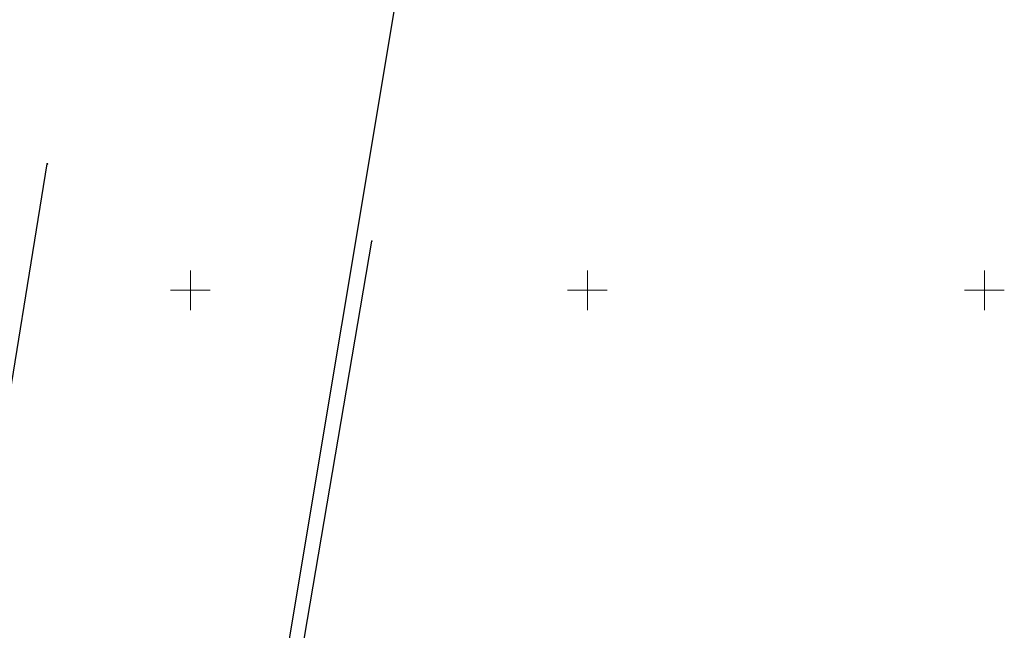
# Model space of a CAD drawing. Header units: millimetres. Extents: x 7501998 to 7504402, y 5666312 to 5667240.
# Tile 35 of 51: x 7503579 to 7503702, y 5666757 to 5666834. Entities that reach past the tile are written whole.
import ezdxf

# ---------------------------------------------------------------- set-up
doc = ezdxf.new("R2010")
doc.units = ezdxf.units.MM
doc.header["$MEASUREMENT"] = 0
doc.linetypes.add('1', pattern=[0])
doc.layers.get('0').update_dxf_attribs({"color": 250, "linetype": 'CONTINUOUS', "lineweight": 100})
for name, color, linetype, lineweight in [('Dzialki', 7, '1', 30), ('Podzial_sekcyjny_krzyze', 7, '1', 18), ('Punkty', 7, 'CONTINUOUS', 9), ('UGGPON_L_1', 40, '1', 30)]:
    doc.layers.add(name, color=color, linetype=linetype, lineweight=lineweight)

# ---------------------------------------------------------------- blocks, each defined once
blk = doc.blocks.new('GRO')
at = {"linetype": 'Continuous'}
blk.add_circle((0, 0), 0.045, dxfattribs=at)

msp = doc.modelspace()

# ---------------------------------------------------------------- linework, layer by layer
at = {"layer": 'Dzialki'}
for p, q in [((7503562.74, 5666697.62), (7503581.98, 5666815.93)), ((7503603.37, 5666691.43), (7503622.84, 5666806.2))]:
    msp.add_line(p, q, dxfattribs=at)
at = {"layer": 'Podzial_sekcyjny_krzyze'}
for p, q in [((7503600, 5666797.5), (7503600, 5666802.5)), ((7503650, 5666797.5), (7503650, 5666802.5)), ((7503700, 5666797.5), (7503700, 5666802.5)), ((7503597.5, 5666800), (7503602.5, 5666800)), ((7503647.5, 5666800), (7503652.5, 5666800)), ((7503697.5, 5666800), (7503702.5, 5666800))]:
    msp.add_line(p, q, dxfattribs=at)
at = {"layer": 'UGGPON_L_1', "linetype": '1'}
msp.add_line((7503606.09, 5666717.93), (7503627.84, 5666848.27), dxfattribs=at)

# ---------------------------------------------------------------- block references
at = {"layer": 'Punkty'}
for p in [(7503581.98, 5666815.93), (7503622.84, 5666806.2)]:
    msp.add_blockref('GRO', p, dxfattribs=at)

doc.saveas('drawing.dxf')
